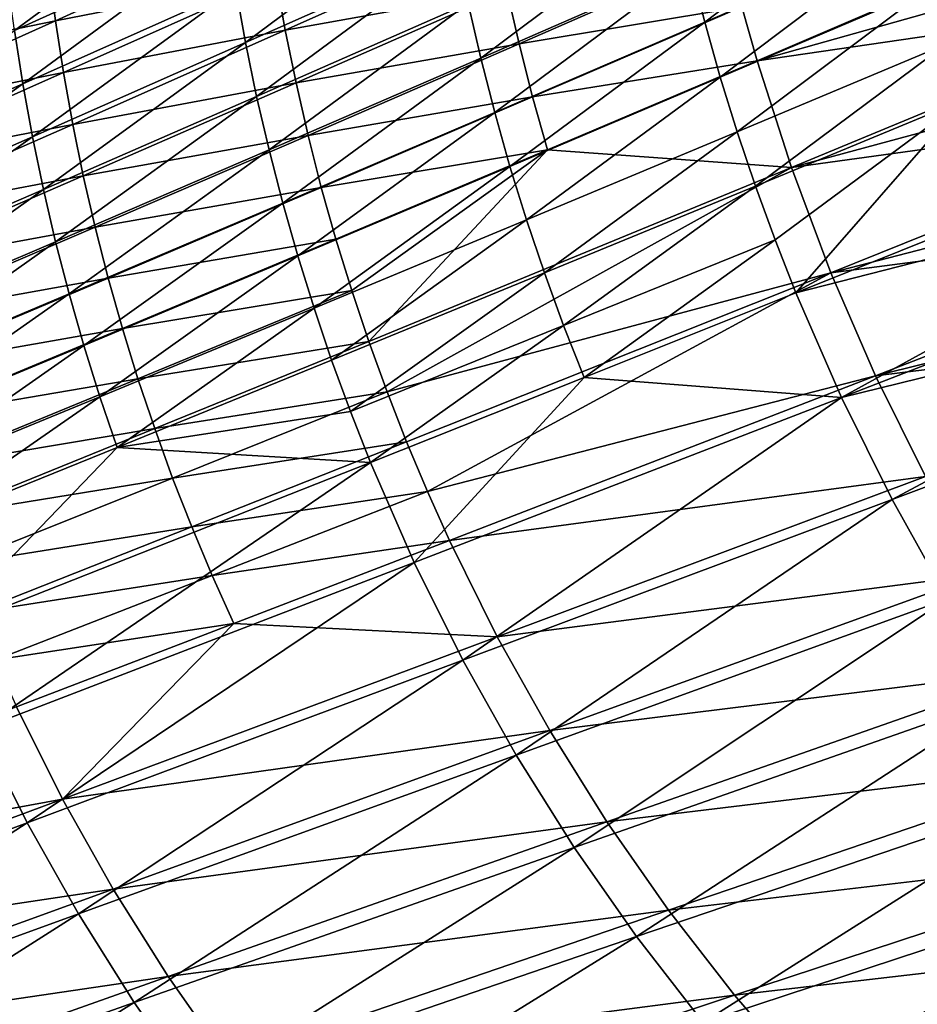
# Model space of a CAD drawing. Header units: metres. Extents: x -901 to 901, y -486 to 401.
# Tile 43 of 256: x -794 to -733, y -268 to -201. Entities that reach past the tile are written whole.
import ezdxf

# ---------------------------------------------------------------- set-up
doc = ezdxf.new("R2010")
doc.units = ezdxf.units.M

msp = doc.modelspace()

# ---------------------------------------------------------------- linework, layer by layer
at = {"layer": 'top0'}
for points in [[(-734.510925, -190.908783, -219.02002), (-747.645203, -200.890762, -192.236877), (-748.614258, -197.119247, -192.218307)], [(-747.645203, -200.890762, -192.236877), (-734.510925, -190.908783, -219.02002), (-733.520752, -194.764053, -219.039108)], [(-794.489685, -201.466309, -112.181282), (-794.97168, -197.836578, -112.174965), (-780.543274, -191.192749, -138.7621)], [(-794.489685, -201.466309, -112.181282), (-780.543274, -191.192749, -138.7621), (-780.052795, -194.904938, -138.769516)], [(-744.087219, -203.515213, -191.011414), (-715.945435, -191.444687, -244.580185), (-745.115295, -199.845078, -190.995575)], [(-714.7771, -195.253738, -244.59874), (-715.945435, -191.444687, -244.580185), (-744.087219, -203.515213, -191.011414)], [(-765.157654, -192.126373, -165.440414), (-778.805481, -202.278091, -138.789047), (-779.47345, -198.600769, -138.778503)], [(-765.157654, -192.126373, -165.440414), (-764.476929, -195.886047, -165.452347), (-778.805481, -202.278091, -138.789047)], [(-762.845886, -203.339478, -165.481339), (-763.706238, -199.624466, -165.466003), (-749.492249, -193.321609, -192.201508)], [(-749.492249, -193.321609, -192.201508), (-748.614258, -197.119247, -192.218307), (-762.845886, -203.339478, -165.481339)], [(-792.166565, -197.255035, -111.108681), (-791.705261, -200.79689, -111.106644), (-777.30542, -194.249084, -137.645233)], [(-777.30542, -194.249084, -137.645233), (-791.705261, -200.79689, -111.106644), (-776.749084, -197.858063, -137.646866)], [(-793.92041, -205.080399, -112.188911), (-794.489685, -201.466309, -112.181282), (-780.052795, -194.904938, -138.769516)], [(-793.92041, -205.080399, -112.188911), (-780.052795, -194.904938, -138.769516), (-779.47345, -198.600769, -138.778503)], [(-776.749084, -197.858063, -137.646866), (-776.106384, -201.450867, -137.650848), (-761.820435, -195.069885, -164.270996)], [(-761.820435, -195.069885, -164.270996), (-776.106384, -201.450867, -137.650848), (-761.076904, -198.725937, -164.27861)], [(-746.585571, -204.633957, -192.257172), (-747.645203, -200.890762, -192.236877), (-733.520752, -194.764053, -219.039108)], [(-733.520752, -194.764053, -219.039108), (-732.437988, -198.5905, -219.059998), (-746.585571, -204.633957, -192.257172)], [(-713.515442, -199.032745, -244.619843), (-714.7771, -195.253738, -244.59874), (-744.087219, -203.515213, -191.011414)], [(-764.476929, -195.886047, -165.452347), (-778.049316, -205.93483, -138.801086), (-778.805481, -202.278091, -138.789047)], [(-778.049316, -205.93483, -138.801086), (-764.476929, -195.886047, -165.452347), (-763.706238, -199.624466, -165.466003)], [(-760.245483, -202.361725, -164.288651), (-746.053833, -196.15007, -190.982224), (-761.076904, -198.725937, -164.27861)], [(-745.115295, -199.845078, -190.995575), (-746.053833, -196.15007, -190.982224), (-760.245483, -202.361725, -164.288651)], [(-748.614258, -197.119247, -192.218307), (-761.896423, -207.028992, -165.49826), (-762.845886, -203.339478, -165.481339)], [(-748.614258, -197.119247, -192.218307), (-747.645203, -200.890762, -192.236877), (-761.896423, -207.028992, -165.49826)], [(-807.064819, -200.414993, -84.655922), (-806.695007, -203.887207, -84.650414), (-792.166565, -197.255035, -111.108681)], [(-792.166565, -197.255035, -111.108681), (-806.695007, -203.887207, -84.650414), (-791.705261, -200.79689, -111.106644)], [(-791.705261, -200.79689, -111.106644), (-791.159058, -204.324936, -111.106728), (-776.749084, -197.858063, -137.646866)], [(-776.749084, -197.858063, -137.646866), (-791.159058, -204.324936, -111.106728), (-776.106384, -201.450867, -137.650848)], [(-793.264221, -208.676788, -112.197807), (-793.92041, -205.080399, -112.188911), (-779.47345, -198.600769, -138.778503)], [(-779.47345, -198.600769, -138.778503), (-778.805481, -202.278091, -138.789047), (-793.264221, -208.676788, -112.197807)], [(-776.106384, -201.450867, -137.650848), (-775.377319, -205.025894, -137.65712), (-761.076904, -198.725937, -164.27861)], [(-761.076904, -198.725937, -164.27861), (-775.377319, -205.025894, -137.65712), (-760.245483, -202.361725, -164.288651)], [(-732.437988, -198.5905, -219.059998), (-745.435974, -208.346725, -192.279129), (-746.585571, -204.633957, -192.257172)], [(-732.437988, -198.5905, -219.059998), (-731.263184, -202.385895, -219.082657), (-745.435974, -208.346725, -192.279129)], [(-713.515442, -199.032745, -244.619843), (-744.087219, -203.515213, -191.011414), (-741.763123, -210.772614, -191.050339)], [(-712.160461, -202.779526, -244.643433), (-713.515442, -199.032745, -244.619843), (-741.763123, -210.772614, -191.050339)], [(-777.205322, -209.568878, -138.81456), (-778.049316, -205.93483, -138.801086), (-763.706238, -199.624466, -165.466003)], [(-777.205322, -209.568878, -138.81456), (-763.706238, -199.624466, -165.466003), (-762.845886, -203.339478, -165.481339)], [(-759.326294, -205.97522, -164.301086), (-745.115295, -199.845078, -190.995575), (-760.245483, -202.361725, -164.288651)], [(-744.087219, -203.515213, -191.011414), (-745.115295, -199.845078, -190.995575), (-759.326294, -205.97522, -164.301086)], [(-806.695007, -203.887207, -84.650414), (-806.241516, -207.348358, -84.646698), (-791.705261, -200.79689, -111.106644)], [(-791.705261, -200.79689, -111.106644), (-806.241516, -207.348358, -84.646698), (-791.159058, -204.324936, -111.106728)], [(-747.645203, -200.890762, -192.236877), (-760.858337, -210.690857, -165.516739), (-761.896423, -207.028992, -165.49826)], [(-760.858337, -210.690857, -165.516739), (-747.645203, -200.890762, -192.236877), (-746.585571, -204.633957, -192.257172)], [(-808.498779, -211.566528, -85.670799), (-794.489685, -201.466309, -112.181282), (-793.92041, -205.080399, -112.188911)], [(-791.159058, -204.324936, -111.106728), (-790.528076, -207.837601, -111.108864), (-776.106384, -201.450867, -137.650848)], [(-776.106384, -201.450867, -137.650848), (-790.528076, -207.837601, -111.108864), (-775.377319, -205.025894, -137.65712)], [(-778.805481, -202.278091, -138.789047), (-792.521484, -212.253403, -112.207924), (-793.264221, -208.676788, -112.197807)], [(-778.805481, -202.278091, -138.789047), (-778.049316, -205.93483, -138.801086), (-792.521484, -212.253403, -112.207924)], [(-775.377319, -205.025894, -137.65712), (-774.562134, -208.581284, -137.665619), (-760.245483, -202.361725, -164.288651)], [(-760.245483, -202.361725, -164.288651), (-774.562134, -208.581284, -137.665619), (-759.326294, -205.97522, -164.301086)], [(-731.263184, -202.385895, -219.082657), (-744.19696, -212.026917, -192.302689), (-745.435974, -208.346725, -192.279129)], [(-731.263184, -202.385895, -219.082657), (-729.996948, -206.148071, -219.10701), (-744.19696, -212.026917, -192.302689)], [(-712.160461, -202.779526, -244.643433), (-741.763123, -210.772614, -191.050339), (-710.712463, -206.491928, -244.669479)], [(-776.273987, -213.178146, -138.829437), (-777.205322, -209.568878, -138.81456), (-762.845886, -203.339478, -165.481339)], [(-762.845886, -203.339478, -165.481339), (-761.896423, -207.028992, -165.49826), (-776.273987, -213.178146, -138.829437)], [(-758.319458, -209.564438, -164.315857), (-744.087219, -203.515213, -191.011414), (-759.326294, -205.97522, -164.301086)], [(-741.763123, -210.772614, -191.050339), (-744.087219, -203.515213, -191.011414), (-758.319458, -209.564438, -164.315857)], [(-806.241516, -207.348358, -84.646698), (-805.704651, -210.796753, -84.644745), (-791.159058, -204.324936, -111.106728)], [(-791.159058, -204.324936, -111.106728), (-805.704651, -210.796753, -84.644745), (-790.528076, -207.837601, -111.108864)], [(-807.853394, -215.083466, -85.677429), (-808.498779, -211.566528, -85.670799), (-793.92041, -205.080399, -112.188911)], [(-807.853394, -215.083466, -85.677429), (-793.92041, -205.080399, -112.188911), (-793.264221, -208.676788, -112.197807)], [(-790.528076, -207.837601, -111.108864), (-789.812439, -211.333237, -111.113022), (-775.377319, -205.025894, -137.65712)], [(-775.377319, -205.025894, -137.65712), (-789.812439, -211.333237, -111.113022), (-774.562134, -208.581284, -137.665619)], [(-759.732117, -214.322998, -165.536728), (-760.858337, -210.690857, -165.516739), (-746.585571, -204.633957, -192.257172)], [(-746.585571, -204.633957, -192.257172), (-745.435974, -208.346725, -192.279129), (-759.732117, -214.322998, -165.536728)], [(-778.049316, -205.93483, -138.801086), (-791.692566, -215.808167, -112.219238), (-792.521484, -212.253403, -112.207924)], [(-791.692566, -215.808167, -112.219238), (-778.049316, -205.93483, -138.801086), (-777.205322, -209.568878, -138.81456)], [(-774.562134, -208.581284, -137.665619), (-773.66095, -212.115051, -137.676315), (-759.326294, -205.97522, -164.301086)], [(-759.326294, -205.97522, -164.301086), (-773.66095, -212.115051, -137.676315), (-758.319458, -209.564438, -164.315857)], [(-729.996948, -206.148071, -219.10701), (-742.869202, -215.672409, -192.327774), (-744.19696, -212.026917, -192.302689)], [(-729.996948, -206.148071, -219.10701), (-741.45343, -219.281143, -192.354355), (-742.869202, -215.672409, -192.327774)], [(-710.712463, -206.491928, -244.669479), (-741.763123, -210.772614, -191.050339), (-739.082764, -217.905823, -191.098648)], [(-713.048767, -207.868958, -246.022308), (-741.45343, -219.281143, -192.354355), (-729.996948, -206.148071, -219.10701)], [(-709.17157, -210.16777, -244.697937), (-710.712463, -206.491928, -244.669479), (-739.082764, -217.905823, -191.098648)], [(-761.896423, -207.028992, -165.49826), (-775.255798, -216.760574, -138.845657), (-776.273987, -213.178146, -138.829437)], [(-761.896423, -207.028992, -165.49826), (-760.858337, -210.690857, -165.516739), (-775.255798, -216.760574, -138.845657)], [(-805.704651, -210.796753, -84.644745), (-805.084473, -214.230743, -84.644501), (-790.528076, -207.837601, -111.108864)], [(-790.528076, -207.837601, -111.108864), (-805.084473, -214.230743, -84.644501), (-789.812439, -211.333237, -111.113022)], [(-713.048767, -207.868958, -246.022308), (-711.477051, -211.600601, -246.050797), (-741.45343, -219.281143, -192.354355)], [(-745.435974, -208.346725, -192.279129), (-758.518372, -217.923325, -165.558151), (-759.732117, -214.322998, -165.536728)], [(-745.435974, -208.346725, -192.279129), (-744.19696, -212.026917, -192.302689), (-758.518372, -217.923325, -165.558151)], [(-807.123047, -218.581589, -85.684952), (-807.853394, -215.083466, -85.677429), (-793.264221, -208.676788, -112.197807)], [(-793.264221, -208.676788, -112.197807), (-792.521484, -212.253403, -112.207924), (-807.123047, -218.581589, -85.684952)], [(-789.812439, -211.333237, -111.113022), (-789.012268, -214.809982, -111.119141), (-774.562134, -208.581284, -137.665619)], [(-774.562134, -208.581284, -137.665619), (-789.012268, -214.809982, -111.119141), (-773.66095, -212.115051, -137.676315)], [(-790.777954, -219.339035, -112.231689), (-791.692566, -215.808167, -112.219238), (-777.205322, -209.568878, -138.81456)], [(-790.777954, -219.339035, -112.231689), (-777.205322, -209.568878, -138.81456), (-776.273987, -213.178146, -138.829437)], [(-773.66095, -212.115051, -137.676315), (-772.67395, -215.625244, -137.689163), (-758.319458, -209.564438, -164.315857)], [(-758.319458, -209.564438, -164.315857), (-772.67395, -215.625244, -137.689163), (-771.601257, -219.109879, -137.704132)], [(-771.601257, -219.109879, -137.704132), (-770.443054, -222.566986, -137.721161), (-758.319458, -209.564438, -164.315857)], [(-770.443054, -222.566986, -137.721161), (-741.763123, -210.772614, -191.050339), (-758.319458, -209.564438, -164.315857)], [(-709.17157, -210.16777, -244.697937), (-739.082764, -217.905823, -191.098648), (-707.53894, -213.804764, -244.72876)], [(-760.858337, -210.690857, -165.516739), (-774.151245, -220.314117, -138.86319), (-775.255798, -216.760574, -138.845657)], [(-774.151245, -220.314117, -138.86319), (-760.858337, -210.690857, -165.516739), (-759.732117, -214.322998, -165.536728)], [(-769.199585, -225.994598, -137.740219), (-741.763123, -210.772614, -191.050339), (-770.443054, -222.566986, -137.721161)], [(-739.082764, -217.905823, -191.098648), (-741.763123, -210.772614, -191.050339), (-769.199585, -225.994598, -137.740219)], [(-805.084473, -214.230743, -84.644501), (-804.381104, -217.648605, -84.645927), (-789.812439, -211.333237, -111.113022)], [(-789.812439, -211.333237, -111.113022), (-804.381104, -217.648605, -84.645927), (-789.012268, -214.809982, -111.119141)], [(-711.477051, -211.600601, -246.050797), (-738.361023, -226.380005, -192.411697), (-741.45343, -219.281143, -192.354355)], [(-711.477051, -211.600601, -246.050797), (-709.814819, -215.289703, -246.08078), (-738.361023, -226.380005, -192.411697)], [(-792.521484, -212.253403, -112.207924), (-806.307983, -222.058853, -85.693336), (-807.123047, -218.581589, -85.684952)], [(-792.521484, -212.253403, -112.207924), (-791.692566, -215.808167, -112.219238), (-806.307983, -222.058853, -85.693336)], [(-789.012268, -214.809982, -111.119141), (-788.127808, -218.265915, -111.12719), (-773.66095, -212.115051, -137.676315)], [(-773.66095, -212.115051, -137.676315), (-788.127808, -218.265915, -111.12719), (-772.67395, -215.625244, -137.689163)], [(-744.19696, -212.026917, -192.302689), (-757.217834, -221.489792, -165.580963), (-758.518372, -217.923325, -165.558151)], [(-744.19696, -212.026917, -192.302689), (-742.869202, -215.672409, -192.327774), (-757.217834, -221.489792, -165.580963)], [(-789.778076, -222.843979, -112.245239), (-790.777954, -219.339035, -112.231689), (-776.273987, -213.178146, -138.829437)], [(-776.273987, -213.178146, -138.829437), (-775.255798, -216.760574, -138.845657), (-789.778076, -222.843979, -112.245239)], [(-739.082764, -217.905823, -191.098648), (-736.048462, -224.898224, -191.15596), (-707.53894, -213.804764, -244.72876)], [(-736.048462, -224.898224, -191.15596), (-705.815674, -217.400665, -244.761902), (-707.53894, -213.804764, -244.72876)], [(-772.960999, -223.836716, -138.881958), (-774.151245, -220.314117, -138.86319), (-759.732117, -214.322998, -165.536728)], [(-759.732117, -214.322998, -165.536728), (-758.518372, -217.923325, -165.558151), (-772.960999, -223.836716, -138.881958)], [(-804.381104, -217.648605, -84.645927), (-803.594849, -221.048477, -84.648994), (-789.012268, -214.809982, -111.119141)], [(-789.012268, -214.809982, -111.119141), (-803.594849, -221.048477, -84.648994), (-788.127808, -218.265915, -111.12719)], [(-791.692566, -215.808167, -112.219238), (-805.408813, -225.51326, -85.702553), (-806.307983, -222.058853, -85.693336)], [(-805.408813, -225.51326, -85.702553), (-791.692566, -215.808167, -112.219238), (-790.777954, -219.339035, -112.231689)], [(-788.127808, -218.265915, -111.12719), (-787.159119, -221.699112, -111.137146), (-772.67395, -215.625244, -137.689163)], [(-772.67395, -215.625244, -137.689163), (-787.159119, -221.699112, -111.137146), (-771.601257, -219.109879, -137.704132)], [(-742.869202, -215.672409, -192.327774), (-755.831177, -225.02034, -165.605103), (-757.217834, -221.489792, -165.580963)], [(-741.45343, -219.281143, -192.354355), (-755.831177, -225.02034, -165.605103), (-742.869202, -215.672409, -192.327774)], [(-709.814819, -215.289703, -246.08078), (-708.06311, -218.934097, -246.112213), (-738.361023, -226.380005, -192.411697)], [(-775.255798, -216.760574, -138.845657), (-788.693604, -226.320969, -112.259857), (-789.778076, -222.843979, -112.245239)], [(-775.255798, -216.760574, -138.845657), (-774.151245, -220.314117, -138.86319), (-788.693604, -226.320969, -112.259857)], [(-769.199585, -225.994598, -137.740219), (-767.870911, -229.390762, -137.761261), (-739.082764, -217.905823, -191.098648)], [(-767.870911, -229.390762, -137.761261), (-766.457336, -232.753494, -137.784241), (-739.082764, -217.905823, -191.098648)], [(-739.082764, -217.905823, -191.098648), (-766.457336, -232.753494, -137.784241), (-736.048462, -224.898224, -191.15596)], [(-704.003174, -220.95314, -244.797333), (-705.815674, -217.400665, -244.761902), (-736.048462, -224.898224, -191.15596)], [(-803.594849, -221.048477, -84.648994), (-802.725708, -224.428482, -84.653687), (-788.127808, -218.265915, -111.12719)], [(-788.127808, -218.265915, -111.12719), (-802.725708, -224.428482, -84.653687), (-787.159119, -221.699112, -111.137146)], [(-758.518372, -217.923325, -165.558151), (-771.68573, -227.326355, -138.901932), (-772.960999, -223.836716, -138.881958)], [(-758.518372, -217.923325, -165.558151), (-757.217834, -221.489792, -165.580963), (-771.68573, -227.326355, -138.901932)], [(-771.601257, -219.109879, -137.704132), (-787.159119, -221.699112, -111.137146), (-786.106506, -225.107605, -111.148964)], [(-770.443054, -222.566986, -137.721161), (-771.601257, -219.109879, -137.704132), (-786.106506, -225.107605, -111.148964)], [(-738.361023, -226.380005, -192.411697), (-708.06311, -218.934097, -246.112213), (-734.926575, -233.30719, -192.474213)], [(-708.06311, -218.934097, -246.112213), (-706.222778, -222.531693, -246.14502), (-734.926575, -233.30719, -192.474213)], [(-804.425964, -228.94278, -85.712563), (-805.408813, -225.51326, -85.702553), (-790.777954, -219.339035, -112.231689)], [(-804.425964, -228.94278, -85.712563), (-790.777954, -219.339035, -112.231689), (-789.778076, -222.843979, -112.245239)], [(-741.45343, -219.281143, -192.354355), (-738.361023, -226.380005, -192.411697), (-755.831177, -225.02034, -165.605103)], [(-774.151245, -220.314117, -138.86319), (-787.525146, -229.768021, -112.27549), (-788.693604, -226.320969, -112.259857)], [(-787.525146, -229.768021, -112.27549), (-774.151245, -220.314117, -138.86319), (-772.960999, -223.836716, -138.881958)], [(-732.668335, -231.73262, -191.221878), (-704.003174, -220.95314, -244.797333), (-736.048462, -224.898224, -191.15596)], [(-802.725708, -224.428482, -84.653687), (-801.773987, -227.786713, -84.659973), (-787.159119, -221.699112, -111.137146)], [(-787.159119, -221.699112, -111.137146), (-801.773987, -227.786713, -84.659973), (-786.106506, -225.107605, -111.148964)], [(-757.217834, -221.489792, -165.580963), (-770.326111, -230.781021, -138.92305), (-771.68573, -227.326355, -138.901932)], [(-757.217834, -221.489792, -165.580963), (-755.831177, -225.02034, -165.605103), (-770.326111, -230.781021, -138.92305)], [(-784.970093, -228.489502, -111.162621), (-770.443054, -222.566986, -137.721161), (-786.106506, -225.107605, -111.148964)], [(-784.970093, -228.489502, -111.162621), (-769.199585, -225.994598, -137.740219), (-770.443054, -222.566986, -137.721161)], [(-734.926575, -233.30719, -192.474213), (-706.222778, -222.531693, -246.14502), (-731.157654, -240.046799, -192.541428)], [(-803.360046, -232.345428, -85.723335), (-804.425964, -228.94278, -85.712563), (-789.778076, -222.843979, -112.245239)], [(-789.778076, -222.843979, -112.245239), (-788.693604, -226.320969, -112.259857), (-803.360046, -232.345428, -85.723335)], [(-771.68573, -227.326355, -138.901932), (-787.525146, -229.768021, -112.27549), (-772.960999, -223.836716, -138.881958)], [(-786.106506, -225.107605, -111.148964), (-801.773987, -227.786713, -84.659973), (-800.739868, -231.121246, -84.667824)], [(-786.106506, -225.107605, -111.148964), (-800.739868, -231.121246, -84.667824), (-784.970093, -228.489502, -111.162621)], [(-755.831177, -225.02034, -165.605103), (-767.356934, -237.577576, -138.968536), (-770.326111, -230.781021, -138.92305)], [(-738.361023, -226.380005, -192.411697), (-767.356934, -237.577576, -138.968536), (-755.831177, -225.02034, -165.605103)], [(-766.457336, -232.753494, -137.784241), (-764.959839, -236.080719, -137.809128), (-736.048462, -224.898224, -191.15596)], [(-736.048462, -224.898224, -191.15596), (-764.959839, -236.080719, -137.809128), (-732.668335, -231.73262, -191.221878)], [(-788.693604, -226.320969, -112.259857), (-802.211609, -235.719208, -85.73484), (-803.360046, -232.345428, -85.723335)], [(-788.693604, -226.320969, -112.259857), (-787.525146, -229.768021, -112.27549), (-802.211609, -235.719208, -85.73484)], [(-783.75, -231.842865, -111.17807), (-769.199585, -225.994598, -137.740219), (-784.970093, -228.489502, -111.162621)], [(-769.199585, -225.994598, -137.740219), (-783.75, -231.842865, -111.17807), (-767.870911, -229.390762, -137.761261)], [(-767.356934, -237.577576, -138.968536), (-738.361023, -226.380005, -192.411697), (-764.060242, -244.210724, -139.018036)], [(-738.361023, -226.380005, -192.411697), (-734.926575, -233.30719, -192.474213), (-764.060242, -244.210724, -139.018036)], [(-771.68573, -227.326355, -138.901932), (-770.326111, -230.781021, -138.92305), (-787.525146, -229.768021, -112.27549)], [(-800.739868, -231.121246, -84.667824), (-799.623413, -234.430222, -84.677231), (-784.970093, -228.489502, -111.162621)], [(-799.623413, -234.430222, -84.677231), (-783.75, -231.842865, -111.17807), (-784.970093, -228.489502, -111.162621)], [(-787.525146, -229.768021, -112.27549), (-799.670105, -242.372345, -85.759926), (-802.211609, -235.719208, -85.73484)], [(-770.326111, -230.781021, -138.92305), (-799.670105, -242.372345, -85.759926), (-787.525146, -229.768021, -112.27549)], [(-783.75, -231.842865, -111.17807), (-782.446411, -235.165741, -111.19529), (-767.870911, -229.390762, -137.761261)], [(-767.870911, -229.390762, -137.761261), (-782.446411, -235.165741, -111.19529), (-766.457336, -232.753494, -137.784241)], [(-796.807251, -248.886673, -85.787567), (-799.670105, -242.372345, -85.759926), (-770.326111, -230.781021, -138.92305)], [(-770.326111, -230.781021, -138.92305), (-767.356934, -237.577576, -138.968536), (-796.807251, -248.886673, -85.787567)], [(-798.424927, -237.7117, -84.688156), (-783.75, -231.842865, -111.17807), (-799.623413, -234.430222, -84.677231)], [(-783.75, -231.842865, -111.17807), (-798.424927, -237.7117, -84.688156), (-782.446411, -235.165741, -111.19529)], [(-764.959839, -236.080719, -137.809128), (-761.717712, -242.620346, -137.864426), (-732.668335, -231.73262, -191.221878)], [(-732.668335, -231.73262, -191.221878), (-761.717712, -242.620346, -137.864426), (-728.951904, -238.391632, -191.296036)], [(-782.446411, -235.165741, -111.19529), (-781.059692, -238.456207, -111.214241), (-766.457336, -232.753494, -137.784241)], [(-766.457336, -232.753494, -137.784241), (-781.059692, -238.456207, -111.214241), (-764.959839, -236.080719, -137.809128)], [(-764.060242, -244.210724, -139.018036), (-734.926575, -233.30719, -192.474213), (-760.443359, -250.665207, -139.071152)], [(-734.926575, -233.30719, -192.474213), (-731.157654, -240.046799, -192.541428), (-760.443359, -250.665207, -139.071152)], [(-798.424927, -237.7117, -84.688156), (-797.144531, -240.963806, -84.700577), (-782.446411, -235.165741, -111.19529)], [(-782.446411, -235.165741, -111.19529), (-797.144531, -240.963806, -84.700577), (-781.059692, -238.456207, -111.214241)], [(-781.059692, -238.456207, -111.214241), (-779.590698, -241.712234, -111.234886), (-764.959839, -236.080719, -137.809128)], [(-764.959839, -236.080719, -137.809128), (-779.590698, -241.712234, -111.234886), (-761.717712, -242.620346, -137.864426)], [(-767.356934, -237.577576, -138.968536), (-793.629639, -255.246994, -85.817505), (-796.807251, -248.886673, -85.787567)], [(-764.060242, -244.210724, -139.018036), (-793.629639, -255.246994, -85.817505), (-767.356934, -237.577576, -138.968536)], [(-797.144531, -240.963806, -84.700577), (-795.782532, -244.184616, -84.714478), (-781.059692, -238.456207, -111.214241)], [(-781.059692, -238.456207, -111.214241), (-795.782532, -244.184616, -84.714478), (-779.590698, -241.712234, -111.234886)], [(-728.951904, -238.391632, -191.296036), (-761.717712, -242.620346, -137.864426), (-758.15387, -248.993011, -137.926849)], [(-724.908936, -244.85788, -191.378036), (-728.951904, -238.391632, -191.296036), (-758.15387, -248.993011, -137.926849)], [(-760.443359, -250.665207, -139.071152), (-731.157654, -240.046799, -192.541428), (-756.514526, -256.926178, -139.127487)], [(-731.157654, -240.046799, -192.541428), (-727.062744, -246.583328, -192.612854), (-756.514526, -256.926178, -139.127487)], [(-779.590698, -241.712234, -111.234886), (-795.782532, -244.184616, -84.714478), (-794.339844, -247.372131, -84.729836)], [(-791.217102, -253.63916, -84.764809), (-779.590698, -241.712234, -111.234886), (-794.339844, -247.372131, -84.729836)], [(-761.717712, -242.620346, -137.864426), (-779.590698, -241.712234, -111.234886), (-791.217102, -253.63916, -84.764809)], [(-758.15387, -248.993011, -137.926849), (-761.717712, -242.620346, -137.864426), (-791.217102, -253.63916, -84.764809)], [(-790.144775, -261.438477, -85.849487), (-793.629639, -255.246994, -85.817505), (-764.060242, -244.210724, -139.018036)], [(-760.443359, -250.665207, -139.071152), (-790.144775, -261.438477, -85.849487), (-764.060242, -244.210724, -139.018036)], [(-724.908936, -244.85788, -191.378036), (-758.15387, -248.993011, -137.926849), (-754.277588, -255.182022, -137.996048)], [(-720.54895, -251.113983, -191.467499), (-724.908936, -244.85788, -191.378036), (-754.277588, -255.182022, -137.996048)], [(-756.514526, -256.926178, -139.127487), (-727.062744, -246.583328, -192.612854), (-752.282715, -262.979248, -139.18663)], [(-727.062744, -246.583328, -192.612854), (-722.651062, -252.901749, -192.687988), (-752.282715, -262.979248, -139.18663)], [(-823.753784, -259.60907, -31.942797), (-791.217102, -253.63916, -84.764809), (-794.339844, -247.372131, -84.729836)], [(-796.807251, -248.886673, -85.787567), (-793.629639, -255.246994, -85.817505), (-823.260864, -266.284515, -33.507164)], [(-758.15387, -248.993011, -137.926849), (-791.217102, -253.63916, -84.764809), (-787.7854, -259.748688, -84.805344)], [(-754.277588, -255.182022, -137.996048), (-758.15387, -248.993011, -137.926849), (-787.7854, -259.748688, -84.805344)], [(-786.360718, -267.446625, -85.883255), (-790.144775, -261.438477, -85.849487), (-760.443359, -250.665207, -139.071152)], [(-756.514526, -256.926178, -139.127487), (-786.360718, -267.446625, -85.883255), (-760.443359, -250.665207, -139.071152)], [(-720.54895, -251.113983, -191.467499), (-754.277588, -255.182022, -137.996048), (-750.098267, -261.170746, -138.071701)], [(-715.881714, -257.142578, -191.564026), (-720.54895, -251.113983, -191.467499), (-750.098267, -261.170746, -138.071701)], [(-752.282715, -262.979248, -139.18663), (-722.651062, -252.901749, -192.687988), (-747.757507, -268.810425, -139.248199)], [(-722.651062, -252.901749, -192.687988), (-717.932556, -258.987579, -192.766342), (-747.757507, -268.810425, -139.248199)], [(-791.217102, -253.63916, -84.764809), (-823.753784, -259.60907, -31.942797), (-821.166992, -264.755127, -31.95351)], [(-787.7854, -259.748688, -84.805344), (-791.217102, -253.63916, -84.764809), (-821.166992, -264.755127, -31.95351)], [(-793.629639, -255.246994, -85.817505), (-819.896179, -272.247101, -33.514347), (-823.260864, -266.284515, -33.507164)], [(-790.144775, -261.438477, -85.849487), (-819.896179, -272.247101, -33.514347), (-793.629639, -255.246994, -85.817505)], [(-754.277588, -255.182022, -137.996048), (-787.7854, -259.748688, -84.805344), (-784.054077, -265.684509, -84.85125)], [(-750.098267, -261.170746, -138.071701), (-754.277588, -255.182022, -137.996048), (-784.054077, -265.684509, -84.85125)], [(-782.286194, -273.257416, -85.918564), (-786.360718, -267.446625, -85.883255), (-756.514526, -256.926178, -139.127487)], [(-752.282715, -262.979248, -139.18663), (-782.286194, -273.257416, -85.918564), (-756.514526, -256.926178, -139.127487)], [(-715.881714, -257.142578, -191.564026), (-750.098267, -261.170746, -138.071701), (-745.625244, -266.942505, -138.153458)], [(-710.916809, -262.92627, -191.667252), (-715.881714, -257.142578, -191.564026), (-745.625244, -266.942505, -138.153458)], [(-747.757507, -268.810425, -139.248199), (-717.932556, -258.987579, -192.766342), (-742.949341, -274.406342, -139.311798)], [(-717.932556, -258.987579, -192.766342), (-712.917908, -264.826813, -192.847443), (-742.949341, -274.406342, -139.311798)], [(-787.7854, -259.748688, -84.805344), (-821.166992, -264.755127, -31.95351), (-817.841492, -270.669067, -31.971054)], [(-784.054077, -265.684509, -84.85125), (-787.7854, -259.748688, -84.805344), (-817.841492, -270.669067, -31.971054)], [(-750.098267, -261.170746, -138.071701), (-784.054077, -265.684509, -84.85125), (-780.032227, -271.43042, -84.902359)], [(-745.625244, -266.942505, -138.153458), (-750.098267, -261.170746, -138.071701), (-780.032227, -271.43042, -84.902359)], [(-816.238159, -278.033417, -33.523651), (-819.896179, -272.247101, -33.514347), (-790.144775, -261.438477, -85.849487)], [(-786.360718, -267.446625, -85.883255), (-816.238159, -278.033417, -33.523651), (-790.144775, -261.438477, -85.849487)], [(-777.930786, -278.8573, -85.955147), (-782.286194, -273.257416, -85.918564), (-752.282715, -262.979248, -139.18663)], [(-747.757507, -268.810425, -139.248199), (-777.930786, -278.8573, -85.955147), (-752.282715, -262.979248, -139.18663)], [(-710.916809, -262.92627, -191.667252), (-745.625244, -266.942505, -138.153458), (-740.867798, -272.480621, -138.241013)], [(-705.663879, -268.447693, -191.776764), (-710.916809, -262.92627, -191.667252), (-740.867798, -272.480621, -138.241013)], [(-742.949341, -274.406342, -139.311798), (-712.917908, -264.826813, -192.847443), (-737.86908, -279.754089, -139.377014)], [(-712.917908, -264.826813, -192.847443), (-707.618591, -270.406067, -192.930756), (-737.86908, -279.754089, -139.377014)], [(-784.054077, -265.684509, -84.85125), (-817.841492, -270.669067, -31.971054), (-814.236877, -276.381439, -31.993835)], [(-780.032227, -271.43042, -84.902359), (-784.054077, -265.684509, -84.85125), (-814.236877, -276.381439, -31.993835)], [(-745.625244, -266.942505, -138.153458), (-780.032227, -271.43042, -84.902359), (-775.729065, -276.970154, -84.958496)], [(-740.867798, -272.480621, -138.241013), (-745.625244, -266.942505, -138.153458), (-775.729065, -276.970154, -84.958496)], [(-812.270081, -283.665863, -33.53524), (-816.238159, -278.033417, -33.523651), (-786.360718, -267.446625, -85.883255)], [(-782.286194, -273.257416, -85.918564), (-812.270081, -283.665863, -33.53524), (-786.360718, -267.446625, -85.883255)]]:
    msp.add_3dface(points, dxfattribs=at)
at = {"layer": 'top012'}
for points in [[(-773.421509, -308.28421, -540), (-795.001099, -293.883636, -540), (-828.274353, -253.431381, -540)], [(-773.421509, -308.28421, -540), (-828.274353, -253.431381, -540), (-773.421509, -308.28421, -520)], [(-828.274353, -253.431381, -540), (-828.274353, -253.431381, -520), (-773.421509, -308.28421, -520)], [(-828.274353, -253.431381, -520), (-795.001099, -293.883636, -520), (-773.421509, -308.28421, -520)]]:
    msp.add_3dface(points, dxfattribs=at)

doc.saveas('drawing.dxf')
